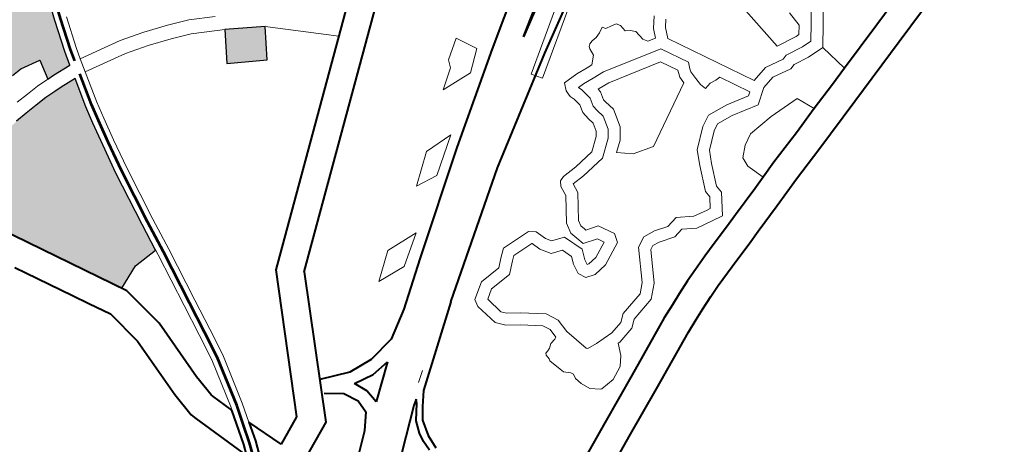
# Model space of a CAD drawing. Header units: metres. Extents: x 148316 to 148653, y 486436 to 486744.
# Tile 31 of 87: x 148543.87 to 148548.78, y 486706.79 to 486708.91. Entities that reach past the tile are written whole.
import ezdxf

# ---------------------------------------------------------------- set-up
doc = ezdxf.new("R2010")
doc.units = ezdxf.units.M
doc.header["$MEASUREMENT"] = 0
for name, color, linetype, lineweight in [('WVB-pen-brm-dik 018', 6, 'Continuous', 13), ('WVB-pen-brm-dik 050', 6, 'Continuous', 53), ('WVB-pen-dik 035', 1, 'Continuous', 40), ('WVB-raster-20%', 254, 'Continuous', 30), ('WVB-raster-60%', 253, 'Continuous', 30)]:
    doc.layers.add(name, color=color, linetype=linetype, lineweight=lineweight)

# ---------------------------------------------------------------- blocks, each defined once
blk = doc.blocks.new('INZET')
at = {"layer": 'WVB-raster-20%', "ltscale": 0.5}
for points in [[(-0.139164, -0.100529), (-0.139645, -0.100498), (-0.139818, -0.100492), (-0.139698, -0.099992), (-0.140218, -0.099894), (-0.140477, -0.099906), (-0.140843, -0.099923), (-0.140809, -0.100222), (-0.141133, -0.100252), (-0.141211, -0.100263), (-0.141247, -0.099965), (-0.141552, -0.100008), (-0.141864, -0.100055), (-0.142177, -0.100107), (-0.142803, -0.100213), (-0.144317, -0.097436), (-0.146092, -0.094208), (-0.145877, -0.094339), (-0.145492, -0.094534), (-0.145213, -0.09463), (-0.144897, -0.094689), (-0.144565, -0.09472), (-0.144295, -0.094711), (-0.143999, -0.094649), (-0.143688, -0.094582), (-0.14351, -0.094567), (-0.143317, -0.094575), (-0.143125, -0.094599), (-0.142961, -0.094634), (-0.142813, -0.094683), (-0.142671, -0.094756), (-0.142484, -0.094866), (-0.142324, -0.094978), (-0.141674, -0.095535), (-0.14143, -0.095722), (-0.141237, -0.095851), (-0.141078, -0.095923), (-0.140919, -0.095976), (-0.140753, -0.096005), (-0.140584, -0.09601), (-0.140381, -0.096006), (-0.140236, -0.095996), (-0.140061, -0.095962), (-0.139872, -0.09589), (-0.139679, -0.095783), (-0.139421, -0.0956), (-0.13911, -0.095384), (-0.138926, -0.09529), (-0.138711, -0.095209), (-0.138511, -0.095144), (-0.1383, -0.095092), (-0.138015, -0.09506), (-0.137731, -0.095052), (-0.137497, -0.095072), (-0.136989, -0.095188), (-0.137267, -0.095672), (-0.137554, -0.096242), (-0.137927, -0.09708), (-0.138269, -0.097857), (-0.138492, -0.098443), (-0.138823, -0.099402), (-0.139074, -0.100179)], [(-0.135076, -0.103273), (-0.135952, -0.102768), (-0.1355, -0.102046), (-0.134637, -0.102571)]]:
    blk.add_hatch(color=256, dxfattribs=at).paths.add_polyline_path(points)
at = {"layer": 'WVB-raster-20%', "ltscale": 0.5, "extrusion": (0, 0, -1)}
blk.add_hatch(color=256, dxfattribs=at).paths.add_polyline_path([(0.141336, -0.105817), (0.140737, -0.105561), (0.140096, -0.105528), (0.139998, -0.104818), (0.139789, -0.103391), (0.139649, -0.102622), (0.139533, -0.10204), (0.13944, -0.101604), (0.139252, -0.100874), (0.139662, -0.100848), (0.139852, -0.100841), (0.140119, -0.100841), (0.140434, -0.100855), (0.140748, -0.100869), (0.141058, -0.100898), (0.141414, -0.100947), (0.14169, -0.10099), (0.141984, -0.101054), (0.142206, -0.101095), (0.142381, -0.10108), (0.14247, -0.10108), (0.142608, -0.101027), (0.142722, -0.10096), (0.142901, -0.101013), (0.143305, -0.101172), (0.143487, -0.101254), (0.142901, -0.102327), (0.143155, -0.102487)])
at = {"layer": 'WVB-pen-brm-dik 018'}
for p, q in [((-0.138823, -0.099402), (-0.138492, -0.098443)), ((-0.139074, -0.100179), (-0.138823, -0.099402)), ((-0.138538, -0.099497), (-0.138786, -0.100262)), ((-0.140477, -0.099906), (-0.140218, -0.099894)), ((-0.140218, -0.099894), (-0.139698, -0.099992)), ((-0.139698, -0.099992), (-0.140218, -0.099894)), ((-0.139698, -0.099992), (-0.139818, -0.100492)), ((-0.139818, -0.100492), (-0.139698, -0.099992)), ((-0.139164, -0.100529), (-0.139074, -0.100179)), ((-0.138786, -0.100262), (-0.138859, -0.100548)), ((-0.140772, -0.10052), (-0.14045, -0.100505)), ((-0.14045, -0.100505), (-0.140127, -0.100491)), ((-0.140127, -0.100491), (-0.139845, -0.100491)), ((-0.139845, -0.100491), (-0.139818, -0.100492)), ((-0.139818, -0.100492), (-0.139645, -0.100498)), ((-0.139645, -0.100498), (-0.139164, -0.100529)), ((-0.138859, -0.100548), (-0.138946, -0.100887)), ((-0.137782, -0.100756), (-0.138859, -0.100548)), ((-0.138859, -0.100548), (-0.137782, -0.100756)), ((-0.137182, -0.100929), (-0.137782, -0.100756)), ((-0.137782, -0.100756), (-0.137182, -0.100929)), ((-0.135137, -0.105362), (-0.129416, -0.100647)), ((-0.140748, -0.100869), (-0.141058, -0.100898)), ((-0.140434, -0.100855), (-0.140748, -0.100869)), ((-0.140119, -0.100841), (-0.140434, -0.100855)), ((-0.139852, -0.100841), (-0.140119, -0.100841)), ((-0.139662, -0.100848), (-0.139852, -0.100841)), ((-0.139252, -0.100874), (-0.139662, -0.100848)), ((-0.13944, -0.101604), (-0.139252, -0.100874)), ((-0.138946, -0.100887), (-0.139148, -0.101673)), ((-0.138946, -0.100887), (-0.137863, -0.101097)), ((-0.137863, -0.101097), (-0.138946, -0.100887)), ((-0.136604, -0.101128), (-0.137182, -0.100929)), ((-0.137182, -0.100929), (-0.136604, -0.101128)), ((-0.137863, -0.101097), (-0.137287, -0.101263)), ((-0.137287, -0.101263), (-0.137863, -0.101097)), ((-0.137287, -0.101263), (-0.136725, -0.101456)), ((-0.136725, -0.101456), (-0.137287, -0.101263)), ((-0.136091, -0.101329), (-0.136604, -0.101128)), ((-0.136604, -0.101128), (-0.136091, -0.101329)), ((-0.128963, -0.101181), (-0.134692, -0.105902)), ((-0.136725, -0.101456), (-0.136239, -0.101647)), ((-0.136239, -0.101647), (-0.136725, -0.101456)), ((-0.135503, -0.101646), (-0.136091, -0.101329)), ((-0.136091, -0.101329), (-0.135503, -0.101646)), ((-0.139533, -0.10204), (-0.13944, -0.101604)), ((-0.139148, -0.101673), (-0.139239, -0.102101)), ((-0.136239, -0.101647), (-0.135669, -0.101954)), ((-0.135669, -0.101954), (-0.136239, -0.101647)), ((-0.135669, -0.101954), (-0.1355, -0.102046)), ((-0.1355, -0.102046), (-0.135669, -0.101954)), ((-0.139649, -0.102622), (-0.139533, -0.10204)), ((-0.139239, -0.102101), (-0.139355, -0.102678)), ((-0.135952, -0.102768), (-0.1355, -0.102046)), ((-0.1355, -0.102046), (-0.134637, -0.102571)), ((-0.143155, -0.102487), (-0.141268, -0.105941)), ((-0.139789, -0.103391), (-0.139649, -0.102622)), ((-0.139355, -0.102678), (-0.139493, -0.10344)), ((-0.134637, -0.102571), (-0.135076, -0.103273)), ((-0.135076, -0.103273), (-0.135952, -0.102768)), ((-0.139998, -0.104818), (-0.139789, -0.103391)), ((-0.139493, -0.10344), (-0.139701, -0.10486)), ((-0.143066, -0.10411), (-0.14321, -0.103846)), ((-0.142446, -0.105246), (-0.143066, -0.10411)), ((-0.140114, -0.105658), (-0.139998, -0.104818)), ((-0.139701, -0.10486), (-0.139817, -0.105701)), ((-0.130337, -0.106308), (-0.128278, -0.10492)), ((-0.142225, -0.10565), (-0.142446, -0.105246)), ((-0.141939, -0.106173), (-0.142225, -0.10565)), ((-0.140322, -0.107069), (-0.140114, -0.105658)), ((-0.131386, -0.105902), (-0.130921, -0.105572)), ((-0.130921, -0.105572), (-0.131386, -0.105902)), ((-0.130921, -0.105572), (-0.130648, -0.106083)), ((-0.130648, -0.106083), (-0.130921, -0.105572)), ((-0.139817, -0.105701), (-0.140025, -0.107112)), ((-0.131465, -0.106095), (-0.131386, -0.105902)), ((-0.131386, -0.105902), (-0.131465, -0.106095)), ((-0.14178, -0.10712), (-0.141939, -0.106173)), ((-0.141268, -0.105941), (-0.14108, -0.107066)), ((-0.131931, -0.106435), (-0.131465, -0.106095)), ((-0.131465, -0.106095), (-0.131931, -0.106435)), ((-0.130648, -0.106083), (-0.131125, -0.106481)), ((-0.131125, -0.106481), (-0.130648, -0.106083)), ((-0.129909, -0.107387), (-0.128001, -0.106084)), ((-0.128001, -0.106084), (-0.129909, -0.107387)), ((-0.132485, -0.107808), (-0.130337, -0.106308)), ((-0.127855, -0.106348), (-0.12974, -0.107635)), ((-0.12974, -0.107635), (-0.127855, -0.106348)), ((-0.131125, -0.106481), (-0.131931, -0.106435)), ((-0.131931, -0.106435), (-0.131125, -0.106481)), ((-0.141795, -0.108441), (-0.14178, -0.10712)), ((-0.14108, -0.107066), (-0.1411, -0.108701)), ((-0.140438, -0.107881), (-0.140322, -0.107069)), ((-0.140025, -0.107112), (-0.140141, -0.107924)), ((-0.12974, -0.107635), (-0.129909, -0.107387)), ((-0.129909, -0.107387), (-0.12974, -0.107635)), ((-0.13316, -0.107447), (-0.133868, -0.108006)), ((-0.13316, -0.107447), (-0.133868, -0.108006)), ((-0.133297, -0.108081), (-0.132426, -0.107459)), ((-0.133297, -0.108081), (-0.132426, -0.107459)), ((-0.132426, -0.107459), (-0.13316, -0.107447)), ((-0.132426, -0.107459), (-0.13316, -0.107447)), ((-0.128334, -0.107669), (-0.128281, -0.107624)), ((-0.128281, -0.107624), (-0.128334, -0.107669)), ((-0.128281, -0.107624), (-0.12819, -0.107593)), ((-0.12819, -0.107593), (-0.128281, -0.107624)), ((-0.12819, -0.107593), (-0.128061, -0.107586)), ((-0.128061, -0.107586), (-0.12819, -0.107593)), ((-0.128061, -0.107586), (-0.127925, -0.10754)), ((-0.127925, -0.10754), (-0.128061, -0.107586)), ((-0.127925, -0.10754), (-0.127789, -0.107457)), ((-0.127789, -0.107457), (-0.127925, -0.10754)), ((-0.127789, -0.107457), (-0.127736, -0.10754)), ((-0.127736, -0.10754), (-0.127789, -0.107457)), ((-0.127736, -0.10754), (-0.127584, -0.107571)), ((-0.127584, -0.107571), (-0.127736, -0.10754)), ((-0.127584, -0.107571), (-0.127455, -0.107593)), ((-0.127455, -0.107593), (-0.127584, -0.107571)), ((-0.127455, -0.107593), (-0.127395, -0.107692)), ((-0.127395, -0.107692), (-0.127455, -0.107593)), ((-0.14054, -0.108572), (-0.140438, -0.107881)), ((-0.134845, -0.109531), (-0.132485, -0.107808)), ((-0.128372, -0.107904), (-0.128357, -0.107722)), ((-0.128357, -0.107722), (-0.128372, -0.107904)), ((-0.128357, -0.107722), (-0.128334, -0.107669)), ((-0.128334, -0.107669), (-0.128357, -0.107722)), ((-0.127395, -0.107692), (-0.127372, -0.107866)), ((-0.127372, -0.107866), (-0.127395, -0.107692)), ((-0.127372, -0.107866), (-0.127266, -0.107935)), ((-0.127266, -0.107935), (-0.127372, -0.107866)), ((-0.140141, -0.107924), (-0.140245, -0.108629)), ((-0.133868, -0.108006), (-0.133297, -0.108081)), ((-0.133868, -0.108006), (-0.133297, -0.108081)), ((-0.129443, -0.108236), (-0.12936, -0.108051)), ((-0.12936, -0.108051), (-0.129443, -0.108236)), ((-0.12936, -0.108051), (-0.128977, -0.10804)), ((-0.128977, -0.10804), (-0.12936, -0.108051)), ((-0.128977, -0.10804), (-0.128682, -0.108072)), ((-0.128682, -0.108072), (-0.128977, -0.10804)), ((-0.128682, -0.108072), (-0.128544, -0.108082)), ((-0.128544, -0.108082), (-0.128682, -0.108072)), ((-0.128544, -0.108082), (-0.128372, -0.107904)), ((-0.128372, -0.107904), (-0.128544, -0.108082)), ((-0.127266, -0.107935), (-0.127167, -0.108033)), ((-0.127167, -0.108033), (-0.127266, -0.107935)), ((-0.127167, -0.108033), (-0.127137, -0.108291)), ((-0.127137, -0.108291), (-0.127167, -0.108033)), ((-0.126766, -0.108232), (-0.126572, -0.107985)), ((-0.126572, -0.107985), (-0.126766, -0.108232)), ((-0.129443, -0.108404), (-0.129443, -0.108236)), ((-0.129443, -0.108236), (-0.129443, -0.108404)), ((-0.128989, -0.10834), (-0.129143, -0.108345)), ((-0.128989, -0.10834), (-0.129143, -0.108345)), ((-0.129143, -0.108345), (-0.129143, -0.108349)), ((-0.129143, -0.108345), (-0.129143, -0.108349)), ((-0.129143, -0.108349), (-0.129108, -0.108438)), ((-0.129143, -0.108349), (-0.129108, -0.108438)), ((-0.128709, -0.108371), (-0.128989, -0.10834)), ((-0.128709, -0.108371), (-0.128989, -0.10834)), ((-0.128409, -0.108393), (-0.128709, -0.108371)), ((-0.128409, -0.108393), (-0.128709, -0.108371)), ((-0.126904, -0.108751), (-0.128409, -0.108393)), ((-0.126904, -0.108751), (-0.128409, -0.108393)), ((-0.127137, -0.108291), (-0.127058, -0.108406)), ((-0.127058, -0.108406), (-0.127137, -0.108291)), ((-0.126863, -0.108453), (-0.126766, -0.108232)), ((-0.126766, -0.108232), (-0.126863, -0.108453)), ((-0.126507, -0.108387), (-0.12662, -0.108645)), ((-0.126507, -0.108387), (-0.12662, -0.108645)), ((-0.126377, -0.108222), (-0.126507, -0.108387)), ((-0.126377, -0.108222), (-0.126507, -0.108387)), ((-0.141799, -0.108746), (-0.141795, -0.108441)), ((-0.140839, -0.10982), (-0.14054, -0.108572)), ((-0.140245, -0.108629), (-0.140549, -0.109897)), ((-0.1294, -0.108516), (-0.129443, -0.108404)), ((-0.129443, -0.108404), (-0.1294, -0.108516)), ((-0.129368, -0.108717), (-0.1294, -0.108516)), ((-0.1294, -0.108516), (-0.129368, -0.108717)), ((-0.129108, -0.108438), (-0.129062, -0.108734)), ((-0.129108, -0.108438), (-0.129062, -0.108734)), ((-0.127058, -0.108406), (-0.126863, -0.108453)), ((-0.126863, -0.108453), (-0.127058, -0.108406)), ((-0.141756, -0.109396), (-0.141799, -0.108746)), ((-0.1411, -0.108701), (-0.141062, -0.109276)), ((-0.129422, -0.108917), (-0.129368, -0.108717)), ((-0.129368, -0.108717), (-0.129422, -0.108917)), ((-0.129062, -0.108734), (-0.129117, -0.108937)), ((-0.129062, -0.108734), (-0.129117, -0.108937)), ((-0.128812, -0.108958), (-0.128756, -0.10875)), ((-0.128756, -0.10875), (-0.128812, -0.108958)), ((-0.128756, -0.10875), (-0.128769, -0.108666)), ((-0.128769, -0.108666), (-0.128737, -0.108669)), ((-0.128737, -0.108669), (-0.128769, -0.108666)), ((-0.128769, -0.108666), (-0.128756, -0.10875)), ((-0.128737, -0.108669), (-0.128455, -0.108691)), ((-0.128455, -0.108691), (-0.128737, -0.108669)), ((-0.128455, -0.108691), (-0.127103, -0.109012)), ((-0.127103, -0.109012), (-0.128455, -0.108691)), ((-0.126538, -0.109421), (-0.126904, -0.108751)), ((-0.126538, -0.109421), (-0.126904, -0.108751)), ((-0.12662, -0.108645), (-0.125473, -0.110746)), ((-0.12662, -0.108645), (-0.125473, -0.110746)), ((-0.136015, -0.109401), (-0.135381, -0.108903)), ((-0.135381, -0.108903), (-0.136015, -0.109401)), ((-0.135381, -0.108903), (-0.134548, -0.108953)), ((-0.134548, -0.108953), (-0.135381, -0.108903)), ((-0.134548, -0.108953), (-0.135281, -0.109463)), ((-0.135281, -0.109463), (-0.134548, -0.108953)), ((-0.129394, -0.109131), (-0.129422, -0.108917)), ((-0.129422, -0.108917), (-0.129394, -0.109131)), ((-0.129362, -0.109281), (-0.129394, -0.109131)), ((-0.129394, -0.109131), (-0.129362, -0.109281)), ((-0.129117, -0.108937), (-0.129098, -0.10908)), ((-0.129117, -0.108937), (-0.129098, -0.10908)), ((-0.129098, -0.10908), (-0.129053, -0.109287)), ((-0.129098, -0.10908), (-0.129053, -0.109287)), ((-0.128803, -0.109029), (-0.128812, -0.108958)), ((-0.128812, -0.108958), (-0.128803, -0.109029)), ((-0.128745, -0.109293), (-0.128803, -0.109029)), ((-0.128803, -0.109029), (-0.128745, -0.109293)), ((-0.127103, -0.109012), (-0.126874, -0.109432)), ((-0.126874, -0.109432), (-0.127103, -0.109012)), ((-0.124649, -0.10902), (-0.124506, -0.110382)), ((-0.124649, -0.10902), (-0.124506, -0.110382)), ((-0.141062, -0.109276), (-0.141047, -0.109329)), ((-0.141047, -0.109329), (-0.14086, -0.10989)), ((-0.129415, -0.10949), (-0.129362, -0.109281)), ((-0.129362, -0.109281), (-0.129415, -0.10949)), ((-0.129053, -0.109287), (-0.129139, -0.109621)), ((-0.129053, -0.109287), (-0.129139, -0.109621)), ((-0.128863, -0.109752), (-0.128745, -0.109293)), ((-0.128745, -0.109293), (-0.128863, -0.109752)), ((-0.141717, -0.109536), (-0.141756, -0.109396)), ((-0.141216, -0.111032), (-0.141717, -0.109536)), ((-0.135281, -0.109463), (-0.136015, -0.109401)), ((-0.136015, -0.109401), (-0.135281, -0.109463)), ((-0.135901, -0.110326), (-0.134845, -0.109531)), ((-0.129803, -0.109846), (-0.129494, -0.109598)), ((-0.129494, -0.109598), (-0.129803, -0.109846)), ((-0.129494, -0.109598), (-0.129415, -0.10949)), ((-0.129415, -0.10949), (-0.129494, -0.109598)), ((-0.129139, -0.109621), (-0.129275, -0.109807)), ((-0.129139, -0.109621), (-0.129275, -0.109807)), ((-0.126874, -0.109432), (-0.126931, -0.109602)), ((-0.126931, -0.109602), (-0.126874, -0.109432)), ((-0.126931, -0.109602), (-0.126931, -0.109777)), ((-0.126931, -0.109777), (-0.126931, -0.109602)), ((-0.126631, -0.109651), (-0.126606, -0.109578)), ((-0.126631, -0.109651), (-0.126606, -0.109578)), ((-0.126606, -0.109578), (-0.126538, -0.109421)), ((-0.126606, -0.109578), (-0.126538, -0.109421)), ((-0.14086, -0.10989), (-0.140839, -0.10982)), ((-0.130344, -0.109917), (-0.129803, -0.109846)), ((-0.129803, -0.109846), (-0.130344, -0.109917)), ((-0.129275, -0.109807), (-0.12968, -0.110133)), ((-0.129275, -0.109807), (-0.12968, -0.110133)), ((-0.129057, -0.110016), (-0.128863, -0.109752)), ((-0.128863, -0.109752), (-0.129057, -0.110016)), ((-0.126931, -0.109777), (-0.128471, -0.110631)), ((-0.128471, -0.110631), (-0.126931, -0.109777)), ((-0.126631, -0.109862), (-0.126631, -0.109651)), ((-0.126631, -0.109862), (-0.126631, -0.109651)), ((-0.126618, -0.11005), (-0.126631, -0.109862)), ((-0.126618, -0.11005), (-0.126631, -0.109862)), ((-0.122739, -0.109869), (-0.123241, -0.110593)), ((-0.123241, -0.110593), (-0.122739, -0.109869)), ((-0.140549, -0.109897), (-0.140691, -0.110381)), ((-0.130964, -0.110362), (-0.130933, -0.110099)), ((-0.130933, -0.110099), (-0.130964, -0.110362)), ((-0.130933, -0.110099), (-0.130857, -0.109985)), ((-0.130857, -0.109985), (-0.130933, -0.110099)), ((-0.130857, -0.109985), (-0.130737, -0.109934)), ((-0.130737, -0.109934), (-0.130857, -0.109985)), ((-0.130737, -0.109934), (-0.130344, -0.109917)), ((-0.130344, -0.109917), (-0.130737, -0.109934)), ((-0.129309, -0.110219), (-0.129057, -0.110016)), ((-0.129057, -0.110016), (-0.129309, -0.110219)), ((-0.126576, -0.110201), (-0.126618, -0.11005)), ((-0.126576, -0.110201), (-0.126618, -0.11005)), ((-0.123753, -0.110275), (-0.123771, -0.109882)), ((-0.123753, -0.110275), (-0.123771, -0.109882)), ((-0.130647, -0.11023), (-0.130675, -0.11047)), ((-0.130647, -0.11023), (-0.130675, -0.11047)), ((-0.130318, -0.110217), (-0.130647, -0.11023)), ((-0.130318, -0.110217), (-0.130647, -0.11023)), ((-0.12968, -0.110133), (-0.130318, -0.110217)), ((-0.12968, -0.110133), (-0.130318, -0.110217)), ((-0.128989, -0.110487), (-0.129309, -0.110219)), ((-0.129309, -0.110219), (-0.128989, -0.110487)), ((-0.126407, -0.110165), (-0.126576, -0.110201)), ((-0.126407, -0.110165), (-0.126576, -0.110201)), ((-0.126244, -0.110189), (-0.126407, -0.110165)), ((-0.126244, -0.110189), (-0.126407, -0.110165)), ((-0.126123, -0.110181), (-0.126244, -0.110189)), ((-0.126123, -0.110181), (-0.126244, -0.110189)), ((-0.125722, -0.110915), (-0.126123, -0.110181)), ((-0.125722, -0.110915), (-0.126123, -0.110181)), ((-0.123893, -0.110461), (-0.123753, -0.110275)), ((-0.123893, -0.110461), (-0.123753, -0.110275)), ((-0.123484, -0.110417), (-0.12332, -0.11018)), ((-0.123484, -0.110417), (-0.12332, -0.11018)), ((-0.140691, -0.110381), (-0.140347, -0.111299)), ((-0.133193, -0.110689), (-0.132991, -0.110527)), ((-0.132991, -0.110527), (-0.133193, -0.110689)), ((-0.132991, -0.110527), (-0.132242, -0.110546)), ((-0.132242, -0.110546), (-0.132991, -0.110527)), ((-0.132242, -0.110546), (-0.13209, -0.110667)), ((-0.13209, -0.110667), (-0.132242, -0.110546)), ((-0.131348, -0.11093), (-0.130964, -0.110362)), ((-0.130964, -0.110362), (-0.131348, -0.11093)), ((-0.130675, -0.11047), (-0.131067, -0.11105)), ((-0.130675, -0.11047), (-0.131067, -0.11105)), ((-0.128471, -0.110631), (-0.128989, -0.110487)), ((-0.128989, -0.110487), (-0.128471, -0.110631)), ((-0.124506, -0.110382), (-0.123976, -0.110459)), ((-0.124506, -0.110382), (-0.123976, -0.110459)), ((-0.123976, -0.110459), (-0.123893, -0.110461)), ((-0.123976, -0.110459), (-0.123893, -0.110461)), ((-0.123746, -0.110764), (-0.123484, -0.110417)), ((-0.123746, -0.110764), (-0.123484, -0.110417)), ((-0.123241, -0.110593), (-0.123599, -0.111068)), ((-0.123599, -0.111068), (-0.123241, -0.110593)), ((-0.133374, -0.110858), (-0.133193, -0.110689)), ((-0.133193, -0.110689), (-0.133374, -0.110858)), ((-0.132889, -0.11083), (-0.132997, -0.110917)), ((-0.132889, -0.11083), (-0.132997, -0.110917)), ((-0.13235, -0.110843), (-0.132889, -0.11083)), ((-0.13235, -0.110843), (-0.132889, -0.11083)), ((-0.132347, -0.110846), (-0.13235, -0.110843)), ((-0.132347, -0.110846), (-0.13235, -0.110843)), ((-0.132272, -0.11107), (-0.132347, -0.110846)), ((-0.132272, -0.11107), (-0.132347, -0.110846)), ((-0.13209, -0.110667), (-0.132, -0.110936)), ((-0.132, -0.110936), (-0.13209, -0.110667)), ((-0.127182, -0.110938), (-0.126901, -0.110792)), ((-0.127182, -0.110938), (-0.126901, -0.110792)), ((-0.126901, -0.110792), (-0.126374, -0.110844)), ((-0.126901, -0.110792), (-0.126374, -0.110844)), ((-0.126374, -0.110844), (-0.125806, -0.110978)), ((-0.126374, -0.110844), (-0.125806, -0.110978)), ((-0.125473, -0.110746), (-0.125049, -0.110647)), ((-0.125473, -0.110746), (-0.125049, -0.110647)), ((-0.125049, -0.110647), (-0.124574, -0.110731)), ((-0.125049, -0.110647), (-0.124574, -0.110731)), ((-0.124574, -0.110731), (-0.124453, -0.110693)), ((-0.124574, -0.110731), (-0.124453, -0.110693)), ((-0.124453, -0.110693), (-0.124001, -0.110759)), ((-0.124453, -0.110693), (-0.124001, -0.110759)), ((-0.124001, -0.110759), (-0.123746, -0.110764)), ((-0.124001, -0.110759), (-0.123746, -0.110764)), ((-0.134314, -0.111155), (-0.133929, -0.110888)), ((-0.133929, -0.110888), (-0.134314, -0.111155)), ((-0.133929, -0.110888), (-0.133374, -0.110858)), ((-0.133374, -0.110858), (-0.133929, -0.110888)), ((-0.132997, -0.110917), (-0.13325, -0.111151)), ((-0.132997, -0.110917), (-0.13325, -0.111151)), ((-0.132101, -0.111321), (-0.132272, -0.11107)), ((-0.132101, -0.111321), (-0.132272, -0.11107)), ((-0.132, -0.110936), (-0.131907, -0.111073)), ((-0.131907, -0.111073), (-0.132, -0.110936)), ((-0.131907, -0.111073), (-0.131593, -0.111189)), ((-0.131593, -0.111189), (-0.131907, -0.111073)), ((-0.131406, -0.1112), (-0.131348, -0.11093)), ((-0.131348, -0.11093), (-0.131406, -0.1112)), ((-0.131067, -0.11105), (-0.131098, -0.111194)), ((-0.131067, -0.11105), (-0.131098, -0.111194)), ((-0.127629, -0.111334), (-0.127182, -0.110938)), ((-0.127629, -0.111334), (-0.127182, -0.110938)), ((-0.125806, -0.110978), (-0.125722, -0.110915)), ((-0.125806, -0.110978), (-0.125722, -0.110915)), ((-0.125375, -0.111031), (-0.125739, -0.111302)), ((-0.125739, -0.111302), (-0.125375, -0.111031)), ((-0.125041, -0.110953), (-0.125375, -0.111031)), ((-0.125375, -0.111031), (-0.125041, -0.110953)), ((-0.124555, -0.111039), (-0.125041, -0.110953)), ((-0.125041, -0.110953), (-0.124555, -0.111039)), ((-0.124428, -0.111), (-0.124555, -0.111039)), ((-0.124555, -0.111039), (-0.124428, -0.111)), ((-0.124026, -0.111058), (-0.124428, -0.111)), ((-0.124428, -0.111), (-0.124026, -0.111058)), ((-0.123599, -0.111068), (-0.124026, -0.111058)), ((-0.124026, -0.111058), (-0.123599, -0.111068)), ((-0.123451, -0.111801), (-0.123599, -0.111068)), ((-0.123599, -0.111068), (-0.123451, -0.111801)), ((-0.134357, -0.111344), (-0.134314, -0.111155)), ((-0.134314, -0.111155), (-0.134357, -0.111344)), ((-0.134242, -0.111919), (-0.134357, -0.111344)), ((-0.134357, -0.111344), (-0.134242, -0.111919)), ((-0.134047, -0.111335), (-0.13405, -0.111348)), ((-0.134047, -0.111335), (-0.13405, -0.111348)), ((-0.133827, -0.111183), (-0.134047, -0.111335)), ((-0.133827, -0.111183), (-0.134047, -0.111335)), ((-0.13325, -0.111151), (-0.133827, -0.111183)), ((-0.13325, -0.111151), (-0.133827, -0.111183)), ((-0.131826, -0.111422), (-0.132101, -0.111321)), ((-0.131826, -0.111422), (-0.132101, -0.111321)), ((-0.131593, -0.111189), (-0.13141, -0.111688)), ((-0.13141, -0.111688), (-0.131593, -0.111189)), ((-0.131359, -0.111382), (-0.131406, -0.1112)), ((-0.131406, -0.1112), (-0.131359, -0.111382)), ((-0.131098, -0.111194), (-0.131068, -0.111307)), ((-0.131098, -0.111194), (-0.131068, -0.111307)), ((-0.131068, -0.111307), (-0.131057, -0.11135)), ((-0.131068, -0.111307), (-0.131057, -0.11135)), ((-0.127806, -0.11169), (-0.127629, -0.111334)), ((-0.127806, -0.11169), (-0.127629, -0.111334)), ((-0.127011, -0.111187), (-0.127386, -0.11152)), ((-0.127386, -0.11152), (-0.127011, -0.111187)), ((-0.126842, -0.1111), (-0.127011, -0.111187)), ((-0.127011, -0.111187), (-0.126842, -0.1111)), ((-0.126423, -0.111141), (-0.126842, -0.1111)), ((-0.126842, -0.1111), (-0.126423, -0.111141)), ((-0.125739, -0.111302), (-0.126423, -0.111141)), ((-0.126423, -0.111141), (-0.125739, -0.111302)), ((-0.122168, -0.111387), (-0.121287, -0.111103)), ((-0.13405, -0.111348), (-0.133964, -0.111782)), ((-0.13405, -0.111348), (-0.133964, -0.111782)), ((-0.13173, -0.111684), (-0.131826, -0.111422)), ((-0.13173, -0.111684), (-0.131826, -0.111422)), ((-0.131307, -0.111588), (-0.131359, -0.111382)), ((-0.131359, -0.111382), (-0.131307, -0.111588)), ((-0.13095, -0.111696), (-0.131307, -0.111588)), ((-0.131307, -0.111588), (-0.13095, -0.111696)), ((-0.131057, -0.11135), (-0.130748, -0.111443)), ((-0.131057, -0.11135), (-0.130748, -0.111443)), ((-0.130748, -0.111443), (-0.130523, -0.111839)), ((-0.130748, -0.111443), (-0.130523, -0.111839)), ((-0.127386, -0.11152), (-0.127534, -0.111816)), ((-0.127534, -0.111816), (-0.127386, -0.11152)), ((-0.123451, -0.111801), (-0.122168, -0.111387)), ((-0.136412, -0.111836), (-0.136664, -0.112031)), ((-0.133964, -0.111782), (-0.133863, -0.111898)), ((-0.133964, -0.111782), (-0.133863, -0.111898)), ((-0.131801, -0.111863), (-0.13173, -0.111684)), ((-0.131801, -0.111863), (-0.13173, -0.111684)), ((-0.13141, -0.111688), (-0.13151, -0.111943)), ((-0.13151, -0.111943), (-0.13141, -0.111688)), ((-0.130857, -0.111859), (-0.13095, -0.111696)), ((-0.13095, -0.111696), (-0.130857, -0.111859)), ((-0.128069, -0.1123), (-0.127806, -0.11169)), ((-0.128069, -0.1123), (-0.127806, -0.11169)), ((-0.127534, -0.111816), (-0.127764, -0.112349)), ((-0.127764, -0.112349), (-0.127534, -0.111816)), ((-0.12659, -0.111928), (-0.126317, -0.111779)), ((-0.126317, -0.111779), (-0.12659, -0.111928)), ((-0.126317, -0.111779), (-0.125643, -0.111728)), ((-0.125643, -0.111728), (-0.126317, -0.111779)), ((-0.125643, -0.111728), (-0.124855, -0.111738)), ((-0.124855, -0.111738), (-0.125643, -0.111728)), ((-0.124855, -0.111738), (-0.124652, -0.112188)), ((-0.124652, -0.112188), (-0.124855, -0.111738)), ((-0.123936, -0.111958), (-0.123451, -0.111801)), ((-0.12107, -0.111768), (-0.121953, -0.112053)), ((-0.134064, -0.112124), (-0.134242, -0.111919)), ((-0.134242, -0.111919), (-0.134064, -0.112124)), ((-0.133863, -0.111898), (-0.133588, -0.112084)), ((-0.133863, -0.111898), (-0.133588, -0.112084)), ((-0.131842, -0.112121), (-0.131801, -0.111863)), ((-0.131842, -0.112121), (-0.131801, -0.111863)), ((-0.13151, -0.111943), (-0.13153, -0.112069)), ((-0.13153, -0.112069), (-0.13151, -0.111943)), ((-0.13153, -0.112069), (-0.131485, -0.112084)), ((-0.131485, -0.112084), (-0.13153, -0.112069)), ((-0.131485, -0.112084), (-0.13125, -0.112052)), ((-0.13125, -0.112052), (-0.131485, -0.112084)), ((-0.13125, -0.112052), (-0.130857, -0.111859)), ((-0.130857, -0.111859), (-0.13125, -0.112052)), ((-0.130593, -0.112063), (-0.131161, -0.112343)), ((-0.130593, -0.112063), (-0.131161, -0.112343)), ((-0.130523, -0.111839), (-0.130593, -0.112063)), ((-0.130523, -0.111839), (-0.130593, -0.112063)), ((-0.126816, -0.112152), (-0.12659, -0.111928)), ((-0.12659, -0.111928), (-0.126816, -0.112152)), ((-0.124652, -0.112188), (-0.123936, -0.111958)), ((-0.121953, -0.112053), (-0.123722, -0.112624)), ((-0.133764, -0.112327), (-0.134064, -0.112124)), ((-0.134064, -0.112124), (-0.133764, -0.112327)), ((-0.133314, -0.112676), (-0.133764, -0.112327)), ((-0.133764, -0.112327), (-0.133314, -0.112676)), ((-0.133588, -0.112084), (-0.133078, -0.112479)), ((-0.133588, -0.112084), (-0.133078, -0.112479)), ((-0.131746, -0.112313), (-0.131842, -0.112121)), ((-0.131746, -0.112313), (-0.131842, -0.112121)), ((-0.131515, -0.11239), (-0.131746, -0.112313)), ((-0.131515, -0.11239), (-0.131746, -0.112313)), ((-0.130233, -0.11246), (-0.129974, -0.112325)), ((-0.130233, -0.11246), (-0.129974, -0.112325)), ((-0.129974, -0.112325), (-0.129674, -0.112363)), ((-0.129974, -0.112325), (-0.129674, -0.112363)), ((-0.128055, -0.112465), (-0.128069, -0.1123)), ((-0.128055, -0.112465), (-0.128069, -0.1123)), ((-0.126838, -0.1124), (-0.126816, -0.112152)), ((-0.126816, -0.112152), (-0.126838, -0.1124)), ((-0.125365, -0.112418), (-0.124652, -0.112188)), ((-0.133078, -0.112479), (-0.132922, -0.11278)), ((-0.133078, -0.112479), (-0.132922, -0.11278)), ((-0.131161, -0.112343), (-0.131515, -0.11239)), ((-0.131161, -0.112343), (-0.131515, -0.11239)), ((-0.130671, -0.113232), (-0.130233, -0.11246)), ((-0.130671, -0.113232), (-0.130233, -0.11246)), ((-0.129674, -0.112363), (-0.129338, -0.112465)), ((-0.129674, -0.112363), (-0.129338, -0.112465)), ((-0.129338, -0.112465), (-0.129037, -0.112398)), ((-0.129338, -0.112465), (-0.129037, -0.112398)), ((-0.129037, -0.112398), (-0.128661, -0.112632)), ((-0.129037, -0.112398), (-0.128661, -0.112632)), ((-0.128214, -0.112712), (-0.128055, -0.112465)), ((-0.128214, -0.112712), (-0.128055, -0.112465)), ((-0.127747, -0.112541), (-0.128069, -0.11304)), ((-0.128069, -0.11304), (-0.127747, -0.112541)), ((-0.127764, -0.112349), (-0.127747, -0.112541)), ((-0.127747, -0.112541), (-0.127764, -0.112349)), ((-0.126684, -0.112841), (-0.126838, -0.1124)), ((-0.126838, -0.1124), (-0.126684, -0.112841)), ((-0.12625, -0.112696), (-0.125365, -0.112418)), ((-0.133221, -0.112856), (-0.133314, -0.112676)), ((-0.133314, -0.112676), (-0.133221, -0.112856)), ((-0.132922, -0.11278), (-0.132914, -0.113137)), ((-0.132922, -0.11278), (-0.132914, -0.113137)), ((-0.130016, -0.112685), (-0.130431, -0.113418)), ((-0.130431, -0.113418), (-0.130016, -0.112685)), ((-0.129919, -0.112634), (-0.130016, -0.112685)), ((-0.130016, -0.112685), (-0.129919, -0.112634)), ((-0.129737, -0.112658), (-0.129919, -0.112634)), ((-0.129919, -0.112634), (-0.129737, -0.112658)), ((-0.129349, -0.112775), (-0.129737, -0.112658)), ((-0.129737, -0.112658), (-0.129349, -0.112775)), ((-0.129092, -0.112717), (-0.129349, -0.112775)), ((-0.129349, -0.112775), (-0.129092, -0.112717)), ((-0.12877, -0.112917), (-0.129092, -0.112717)), ((-0.129092, -0.112717), (-0.12877, -0.112917)), ((-0.128661, -0.112632), (-0.128302, -0.112697)), ((-0.128661, -0.112632), (-0.128302, -0.112697)), ((-0.128302, -0.112697), (-0.128214, -0.112712)), ((-0.128302, -0.112697), (-0.128214, -0.112712)), ((-0.126684, -0.112841), (-0.12625, -0.112696)), ((-0.123722, -0.112624), (-0.125153, -0.113085)), ((-0.133215, -0.11309), (-0.133221, -0.112856)), ((-0.133221, -0.112856), (-0.133215, -0.11309)), ((-0.128353, -0.112992), (-0.12877, -0.112917)), ((-0.12877, -0.112917), (-0.128353, -0.112992)), ((-0.128069, -0.11304), (-0.128353, -0.112992)), ((-0.128353, -0.112992), (-0.128069, -0.11304)), ((-0.127791, -0.113204), (-0.127026, -0.112956)), ((-0.127026, -0.112956), (-0.126684, -0.112841)), ((-0.133674, -0.113317), (-0.133653, -0.113275)), ((-0.133653, -0.113275), (-0.133674, -0.113317)), ((-0.133653, -0.113275), (-0.133578, -0.113258)), ((-0.133578, -0.113258), (-0.133653, -0.113275)), ((-0.133578, -0.113258), (-0.133506, -0.113228)), ((-0.133506, -0.113228), (-0.133578, -0.113258)), ((-0.133506, -0.113228), (-0.13341, -0.113149)), ((-0.13341, -0.113149), (-0.133506, -0.113228)), ((-0.13341, -0.113149), (-0.133267, -0.113115)), ((-0.133267, -0.113115), (-0.13341, -0.113149)), ((-0.133267, -0.113115), (-0.133215, -0.11309)), ((-0.133215, -0.11309), (-0.133267, -0.113115)), ((-0.132914, -0.113137), (-0.132757, -0.113756)), ((-0.132914, -0.113137), (-0.132757, -0.113756)), ((-0.130874, -0.11343), (-0.130671, -0.113232)), ((-0.130874, -0.11343), (-0.130671, -0.113232)), ((-0.128157, -0.113329), (-0.127791, -0.113204)), ((-0.125153, -0.113085), (-0.126034, -0.113361)), ((-0.133682, -0.113489), (-0.13367, -0.113438)), ((-0.13367, -0.113438), (-0.133682, -0.113489)), ((-0.13359, -0.113807), (-0.133682, -0.113489)), ((-0.133682, -0.113489), (-0.13359, -0.113807)), ((-0.13367, -0.113438), (-0.133674, -0.113317)), ((-0.133674, -0.113317), (-0.13367, -0.113438)), ((-0.131506, -0.113584), (-0.130874, -0.11343)), ((-0.131506, -0.113584), (-0.130874, -0.11343)), ((-0.130431, -0.113418), (-0.130724, -0.113702)), ((-0.130724, -0.113702), (-0.130431, -0.113418)), ((-0.129016, -0.113607), (-0.128637, -0.11348)), ((-0.128637, -0.11348), (-0.128157, -0.113329)), ((-0.126034, -0.113361), (-0.126807, -0.113621)), ((-0.132757, -0.113756), (-0.132728, -0.113787)), ((-0.132757, -0.113756), (-0.132728, -0.113787)), ((-0.132728, -0.113787), (-0.132481, -0.113811)), ((-0.132728, -0.113787), (-0.132481, -0.113811)), ((-0.132018, -0.113819), (-0.131684, -0.113739)), ((-0.132018, -0.113819), (-0.131684, -0.113739)), ((-0.131684, -0.113739), (-0.131506, -0.113584)), ((-0.131684, -0.113739), (-0.131506, -0.113584)), ((-0.130724, -0.113702), (-0.131364, -0.113858)), ((-0.131364, -0.113858), (-0.130724, -0.113702)), ((-0.129725, -0.113855), (-0.129397, -0.113735)), ((-0.129397, -0.113735), (-0.129016, -0.113607)), ((-0.126807, -0.113621), (-0.12757, -0.113868)), ((-0.133565, -0.113912), (-0.13359, -0.113807)), ((-0.13359, -0.113807), (-0.133565, -0.113912)), ((-0.133431, -0.114038), (-0.133565, -0.113912)), ((-0.133565, -0.113912), (-0.133431, -0.114038)), ((-0.133393, -0.114105), (-0.133431, -0.114038)), ((-0.133431, -0.114038), (-0.133393, -0.114105)), ((-0.132481, -0.113811), (-0.132018, -0.113819)), ((-0.132481, -0.113811), (-0.132018, -0.113819)), ((-0.131543, -0.114013), (-0.131985, -0.114119)), ((-0.131985, -0.114119), (-0.131543, -0.114013)), ((-0.131364, -0.113858), (-0.131543, -0.114013)), ((-0.131543, -0.114013), (-0.131364, -0.113858)), ((-0.130377, -0.11412), (-0.130078, -0.113996)), ((-0.130078, -0.113996), (-0.129725, -0.113855)), ((-0.127939, -0.113994), (-0.12842, -0.114146)), ((-0.12757, -0.113868), (-0.127939, -0.113994)), ((-0.13341, -0.114218), (-0.133393, -0.114105)), ((-0.133393, -0.114105), (-0.13341, -0.114218)), ((-0.133372, -0.114407), (-0.13341, -0.114218)), ((-0.13341, -0.114218), (-0.133372, -0.114407)), ((-0.132212, -0.114962), (-0.130733, -0.114273)), ((-0.132032, -0.114119), (-0.13216, -0.114411)), ((-0.13216, -0.114411), (-0.132032, -0.114119)), ((-0.131985, -0.114119), (-0.132032, -0.114119)), ((-0.132032, -0.114119), (-0.131985, -0.114119)), ((-0.130733, -0.114273), (-0.130377, -0.11412)), ((-0.128794, -0.114271), (-0.129166, -0.114395)), ((-0.12842, -0.114146), (-0.128794, -0.114271)), ((-0.133267, -0.114634), (-0.133372, -0.114407)), ((-0.133372, -0.114407), (-0.133267, -0.114634)), ((-0.13216, -0.114411), (-0.132336, -0.114621)), ((-0.132336, -0.114621), (-0.13216, -0.114411)), ((-0.129475, -0.114509), (-0.129814, -0.114645)), ((-0.129166, -0.114395), (-0.129475, -0.114509)), ((-0.133066, -0.114793), (-0.133267, -0.114634)), ((-0.133267, -0.114634), (-0.133066, -0.114793)), ((-0.132663, -0.114781), (-0.133028, -0.11481)), ((-0.133028, -0.11481), (-0.132663, -0.114781)), ((-0.132336, -0.114621), (-0.132663, -0.114781)), ((-0.132663, -0.114781), (-0.132336, -0.114621)), ((-0.130104, -0.114765), (-0.130447, -0.114912)), ((-0.129814, -0.114645), (-0.130104, -0.114765)), ((-0.133462, -0.115541), (-0.132212, -0.114962)), ((-0.133028, -0.11481), (-0.133066, -0.114793)), ((-0.133066, -0.114793), (-0.133028, -0.11481)), ((-0.130447, -0.114912), (-0.131917, -0.115597)), ((-0.134732, -0.116141), (-0.133462, -0.115541)), ((-0.131917, -0.115597), (-0.133166, -0.116175)), ((-0.133166, -0.116175), (-0.134437, -0.116775))]:
    blk.add_line(p, q, dxfattribs=at)
at = {"layer": 'WVB-pen-brm-dik 018', "ltscale": 0.5}
for p, q in [((-0.134637, -0.102571), (-0.133277, -0.103829)), ((-0.141336, -0.105817), (-0.140737, -0.105561)), ((-0.140737, -0.105561), (-0.140096, -0.105528))]:
    blk.add_line(p, q, dxfattribs=at)
at = {"layer": 'WVB-pen-brm-dik 050', "flags": 128}
for points in [[(-0.139004, -0.100511), (-0.13893, -0.10022), (-0.13868, -0.099449), (-0.138351, -0.098494), (-0.138131, -0.097914), (-0.137789, -0.097141), (-0.137419, -0.096306), (-0.137134, -0.095743), (-0.136794, -0.09515), (-0.136342, -0.094338), (-0.135764, -0.093471), (-0.135138, -0.092531), (-0.134803, -0.092063), (-0.134545, -0.091759)], [(-0.140835, -0.110339), (-0.140694, -0.109859), (-0.140393, -0.1086), (-0.14029, -0.107903), (-0.140174, -0.107091), (-0.139965, -0.10568), (-0.13985, -0.104839), (-0.139641, -0.103416), (-0.139502, -0.10265), (-0.139386, -0.10207), (-0.139294, -0.101638), (-0.139091, -0.10085)], [(-0.141185, -0.111381), (-0.140972, -0.110807), (-0.140835, -0.110339)]]:
    blk.add_lwpolyline(points, dxfattribs=at)
at = {"layer": 'WVB-pen-dik 035'}
for p, q in [((-0.129416, -0.100647), (-0.137942, -0.107673)), ((-0.137386, -0.108122), (-0.128963, -0.101181)), ((-0.140691, -0.110381), (-0.14083, -0.110854)), ((-0.140351, -0.11129), (-0.140691, -0.110381)), ((-0.14083, -0.110854), (-0.141045, -0.111433))]:
    blk.add_line(p, q, dxfattribs=at)
at = {"layer": 'WVB-pen-dik 035', "ltscale": 0.5}
for p, q in [((-0.12953, -0.106523), (-0.127393, -0.105129)), ((-0.127965, -0.105578), (-0.12953, -0.106523)), ((-0.12933, -0.107162), (-0.127158, -0.105877)), ((-0.131948, -0.108805), (-0.12933, -0.107162)), ((-0.137942, -0.107673), (-0.139639, -0.110959)), ((-0.137386, -0.108122), (-0.139127, -0.111494)), ((-0.13484, -0.110855), (-0.131948, -0.108805)), ((-0.135901, -0.110326), (-0.136595, -0.11075)), ((-0.137918, -0.110824), (-0.138632, -0.110535)), ((-0.137297, -0.110876), (-0.137918, -0.110824)), ((-0.136595, -0.11075), (-0.137297, -0.110876)), ((-0.139639, -0.110959), (-0.140351, -0.11129)), ((-0.138735, -0.110878), (-0.138345, -0.111168)), ((-0.13484, -0.110855), (-0.136678, -0.112266)), ((-0.138345, -0.111168), (-0.138156, -0.11153)), ((-0.137981, -0.11112), (-0.137474, -0.111212)), ((-0.137837, -0.111454), (-0.137981, -0.11112)), ((-0.136996, -0.111155), (-0.137805, -0.111804)), ((-0.137474, -0.111212), (-0.136996, -0.111155)), ((-0.139127, -0.111494), (-0.140105, -0.111947)), ((-0.138156, -0.11153), (-0.138162, -0.111863)), ((-0.137805, -0.111804), (-0.137837, -0.111454)), ((-0.138162, -0.111863), (-0.138459, -0.112227)), ((-0.138459, -0.112227), (-0.1395, -0.11311)), ((-0.136678, -0.112266), (-0.13693, -0.112575)), ((-0.137095, -0.112423), (-0.138453, -0.113572)), ((-0.137269, -0.112774), (-0.136998, -0.112421)), ((-0.136954, -0.112329), (-0.137095, -0.112423)), ((-0.136998, -0.112421), (-0.136954, -0.112329)), ((-0.137378, -0.113069), (-0.137269, -0.112774)), ((-0.13693, -0.112575), (-0.137132, -0.11285)), ((-0.137132, -0.11285), (-0.137234, -0.113242)), ((-0.137425, -0.113565), (-0.137419, -0.113301)), ((-0.137419, -0.113301), (-0.137378, -0.113069)), ((-0.137234, -0.113242), (-0.13726, -0.113608))]:
    blk.add_line(p, q, dxfattribs=at)
at = {"layer": 'WVB-pen-dik 035', "flags": 128}
for points in [[(-0.141268, -0.105941), (-0.143155, -0.102487)], [(-0.125714, -0.103257), (-0.126814, -0.103964), (-0.128278, -0.10492), (-0.130337, -0.106308), (-0.132485, -0.107808), (-0.134845, -0.109531), (-0.135901, -0.110326)], [(-0.14321, -0.103846), (-0.143066, -0.10411)], [(-0.143066, -0.10411), (-0.142446, -0.105246)], [(-0.142446, -0.105246), (-0.142225, -0.10565)], [(-0.142225, -0.10565), (-0.141939, -0.106173)], [(-0.141939, -0.106173), (-0.14178, -0.10712)], [(-0.14108, -0.107066), (-0.141268, -0.105941)], [(-0.14178, -0.10712), (-0.141795, -0.108441)], [(-0.1411, -0.108701), (-0.14108, -0.107066)], [(-0.141795, -0.108441), (-0.141799, -0.108746)], [(-0.141799, -0.108746), (-0.141756, -0.109396), (-0.141717, -0.109536), (-0.141216, -0.111032)], [(-0.14086, -0.10989), (-0.141047, -0.109329), (-0.141062, -0.109276), (-0.1411, -0.108701)], [(-0.141216, -0.111032), (-0.141114, -0.11076), (-0.14086, -0.10989)], [(-0.118354, -0.110153), (-0.118805, -0.110303), (-0.120127, -0.110722), (-0.120435, -0.110822), (-0.120852, -0.110959), (-0.121287, -0.111103), (-0.122168, -0.111387), (-0.123451, -0.111801)], [(-0.128794, -0.114271), (-0.12842, -0.114146), (-0.127939, -0.113994), (-0.12757, -0.113868), (-0.126807, -0.113621), (-0.126034, -0.113361), (-0.125153, -0.113085), (-0.123722, -0.112624), (-0.121953, -0.112053), (-0.12107, -0.111768), (-0.120633, -0.111624), (-0.120218, -0.111488), (-0.119913, -0.111388), (-0.118588, -0.110969), (-0.117768, -0.110695)], [(-0.123451, -0.111801), (-0.123936, -0.111958), (-0.124652, -0.112188)], [(-0.124652, -0.112188), (-0.125365, -0.112418), (-0.12625, -0.112696), (-0.126684, -0.112841)], [(-0.126684, -0.112841), (-0.127026, -0.112956), (-0.127791, -0.113204), (-0.128157, -0.113329), (-0.128637, -0.11348), (-0.129016, -0.113607)], [(-0.129016, -0.113607), (-0.129397, -0.113735), (-0.129725, -0.113855), (-0.130078, -0.113996), (-0.130377, -0.11412), (-0.130733, -0.114273), (-0.132212, -0.114962), (-0.133462, -0.115541), (-0.134732, -0.116141)], [(-0.134437, -0.116775), (-0.133166, -0.116175), (-0.131917, -0.115597), (-0.130447, -0.114912), (-0.130104, -0.114765), (-0.129814, -0.114645), (-0.129475, -0.114509), (-0.129166, -0.114395), (-0.128794, -0.114271)]]:
    blk.add_lwpolyline(points, dxfattribs=at)
at = {"layer": 'WVB-raster-20%', "ltscale": 0.5, "flags": 128}
for points in [[(-0.140477, -0.099906), (-0.140218, -0.099894), (-0.139698, -0.099992), (-0.139818, -0.100492), (-0.139645, -0.100498), (-0.139164, -0.100529), (-0.139074, -0.100179), (-0.138823, -0.099402), (-0.138492, -0.098443), (-0.138269, -0.097857), (-0.137927, -0.09708), (-0.137554, -0.096242), (-0.137267, -0.095672)], [(-0.143155, -0.102487), (-0.141336, -0.105817), (-0.140737, -0.105561), (-0.140096, -0.105528), (-0.139998, -0.104818), (-0.139789, -0.103391), (-0.139649, -0.102622), (-0.139533, -0.10204), (-0.13944, -0.101604), (-0.139252, -0.100874), (-0.139662, -0.100848), (-0.139852, -0.100841), (-0.140119, -0.100841), (-0.140434, -0.100855), (-0.140748, -0.100869), (-0.141058, -0.100898)]]:
    blk.add_lwpolyline(points, dxfattribs=at)
blk.add_lwpolyline([(-0.134637, -0.102571), (-0.1355, -0.102046), (-0.135952, -0.102768), (-0.135076, -0.103273)], close=True, dxfattribs=at)

msp = doc.modelspace()

# ---------------------------------------------------------------- block references
at = {"layer": 'WVB-raster-60%', "xscale": 200, "yscale": 200, "zscale": 200, "rotation": 35.4407035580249}
msp.add_blockref('INZET', (148555.136, 486741.2042), dxfattribs=at)

doc.saveas('drawing.dxf')
